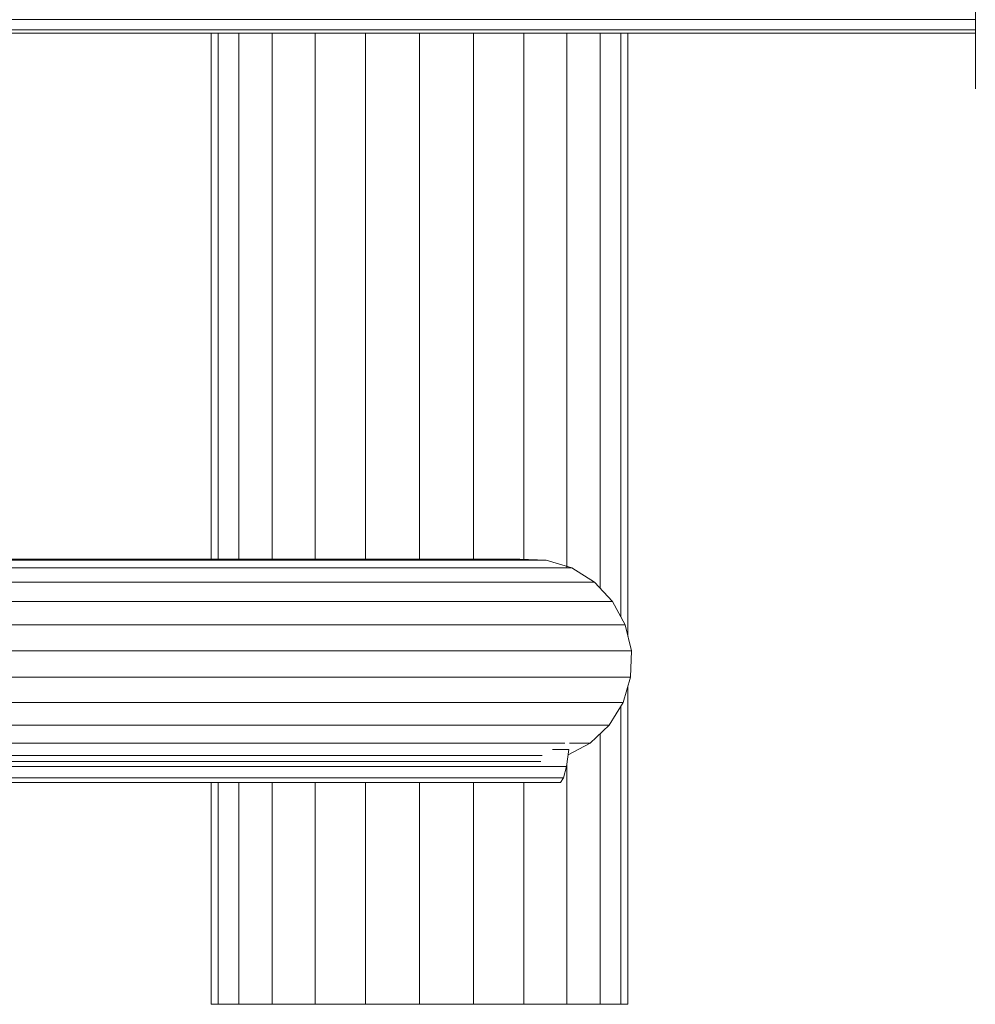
# Model space of a CAD drawing. Header units: millimetres. Extents: x -5903 to 5148, y -923 to 11622.
# Tile 27 of 37: x 3877 to 3993, y 6892 to 7012. Entities that reach past the tile are written whole.
import ezdxf

# ---------------------------------------------------------------- set-up
doc = ezdxf.new("R2010")
doc.units = ezdxf.units.MM
doc.layers.add('G-XREF-____-OTLN', color=7, linetype='Continuous', lineweight=9, true_color=0x007f7f)
doc.layers.add('I-FURN-____-OTLN', color=7, linetype='Continuous', lineweight=9)

# ---------------------------------------------------------------- blocks, each defined once
blk = doc.blocks.new('Gym_Bicycle - BYCYCLE_dwg-951122-Level 1')
at = {"layer": 'G-XREF-____-OTLN'}
for p, q in [((111.74, 508), (110.87, 508)), ((110.87, 469.28), (110.87, 508)), ((110.87, 508), (111.74, 508)), ((110.87, 469.28), (110.87, 508)), ((111.74, 508), (114.27, 508)), ((111.74, 471.7), (111.74, 508)), ((111.74, 508), (114.27, 508)), ((111.74, 508), (111.74, 471.7)), ((118.31, 508), (114.27, 508)), ((114.27, 475.04), (114.27, 508)), ((114.27, 508), (118.31, 508)), ((114.27, 475.04), (114.27, 508)), ((118.31, 508), (123.57, 508)), ((118.31, 478.68), (118.31, 508)), ((118.31, 508), (123.57, 508)), ((118.31, 508), (118.31, 478.68)), ((129.7, 508), (123.57, 508)), ((123.57, 480.97), (123.57, 508)), ((123.57, 508), (129.7, 508)), ((123.57, 480.97), (123.57, 508)), ((136.27, 508), (129.7, 508)), ((129.7, 480.97), (129.7, 508)), ((129.7, 508), (136.27, 508)), ((129.7, 480.97), (129.7, 508)), ((136.27, 508), (142.85, 508)), ((136.27, 480.97), (136.27, 508)), ((142.85, 508), (136.27, 508)), ((136.27, 480.97), (136.27, 508)), ((148.97, 508), (142.85, 508)), ((142.85, 480.97), (142.85, 508)), ((148.97, 508), (142.85, 508)), ((142.85, 480.97), (142.85, 508)), ((148.97, 508), (154.23, 508)), ((148.97, 480.97), (148.97, 508)), ((154.23, 508), (148.97, 508)), ((148.97, 508), (148.97, 480.97)), ((154.23, 508), (158.27, 508)), ((154.23, 480.97), (154.23, 508)), ((158.27, 508), (154.23, 508)), ((154.23, 480.97), (154.23, 508)), ((158.27, 508), (160.81, 508)), ((158.27, 480.97), (158.27, 508)), ((160.81, 508), (158.27, 508)), ((158.27, 480.97), (158.27, 508)), ((160.81, 508), (161.67, 508)), ((160.81, 480.97), (160.81, 508)), ((161.67, 508), (160.81, 508)), ((160.81, 480.97), (160.81, 508)), ((161.67, 480.97), (161.67, 508)), ((161.67, 508), (161.67, 480.97)), ((118.36, 479.04), (118.72, 480.4)), ((118.72, 480.4), (119.1, 480.97)), ((639.34, 480.4), (118.72, 480.4)), ((119.1, 480.97), (639.78, 480.97)), ((118.36, 479.04), (118.06, 476.97)), ((638.93, 479.04), (118.36, 479.04)), ((118.16, 477.6), (115.48, 476.18)), ((216.22, 477.69), (121.3, 477.69)), ((219.27, 478.41), (121.46, 478.41)), ((120.04, 476.97), (118.06, 476.97)), ((120.04, 476.97), (118.06, 476.97)), ((113.14, 473.98), (115.48, 476.18)), ((118, 476.18), (115.48, 476.18)), ((115.48, 476.18), (118, 476.18)), ((213.45, 476.18), (118.56, 476.18)), ((111.45, 471.24), (113.14, 473.98)), ((211.16, 473.98), (113.14, 473.98)), ((211.16, 473.98), (113.14, 473.98)), ((111.45, 471.24), (110.54, 468.15)), ((110.54, 468.15), (111.45, 471.24)), ((209.5, 471.24), (111.45, 471.24)), ((110.45, 464.92), (110.54, 468.15)), ((208.58, 468.15), (110.54, 468.15)), ((111.2, 461.77), (110.45, 464.92)), ((208.47, 464.92), (110.45, 464.92)), ((110.87, 389.63), (110.87, 463.16)), ((110.87, 389.63), (110.87, 463.16)), ((111.2, 461.77), (112.74, 458.91)), ((209.17, 461.77), (111.2, 461.77)), ((111.74, 389.63), (111.74, 460.78)), ((111.74, 460.78), (111.74, 389.63)), ((114.96, 456.54), (112.74, 458.91)), ((210.63, 458.91), (112.74, 458.91)), ((114.27, 389.63), (114.27, 457.28)), ((114.27, 389.63), (114.27, 457.28)), ((117.72, 454.82), (114.96, 456.54)), ((114.96, 456.54), (212.76, 456.54)), ((117.72, 454.82), (114.96, 456.54)), ((117.72, 454.82), (120.81, 453.87)), ((215.41, 454.82), (117.72, 454.82)), ((118.31, 389.63), (118.31, 454.82)), ((118.31, 454.82), (118.31, 389.63)), ((120.81, 453.87), (124.04, 453.75)), ((218.41, 453.87), (120.81, 453.87)), ((123.57, 389.63), (123.57, 453.87)), ((123.57, 389.63), (123.57, 453.87)), ((221.53, 453.75), (124.04, 453.75)), ((129.7, 389.63), (129.7, 453.79)), ((129.7, 389.63), (129.7, 453.79)), ((136.27, 389.63), (136.27, 453.83)), ((136.27, 389.63), (136.27, 453.83)), ((142.85, 389.63), (142.85, 453.87)), ((142.85, 389.63), (142.85, 453.87)), ((148.97, 389.63), (148.97, 453.87)), ((148.97, 453.87), (148.97, 389.63)), ((154.23, 389.63), (154.23, 453.87)), ((154.23, 389.63), (154.23, 453.87)), ((158.27, 389.63), (158.27, 453.75)), ((158.27, 389.63), (158.27, 453.75)), ((160.81, 389.63), (160.81, 453.75)), ((160.81, 389.63), (160.81, 453.75)), ((161.67, 389.63), (161.67, 453.75)), ((161.67, 453.75), (161.67, 389.63)), ((68.53, 396.45), (68.53, 389.66)), ((68.53, 389.24), (68.53, 389.66)), ((68.53, 389.62), (68.53, 389.66)), ((68.53, 389.66), (398.54, 389.66)), ((68.53, 389.24), (68.53, 389.62)), ((68.53, 388.01), (68.53, 389.24)), ((68.53, 389.24), (398.52, 389.24)), ((68.53, 386.07), (68.53, 388.01)), ((68.53, 388.01), (398.5, 388.01))]:
    blk.add_line(p, q, dxfattribs=at)
at = {"layer": 'G-XREF-____-OTLN', "flags": 128}
for points in [[(118.36, 479.04), (118.72, 480.4), (639.34, 480.4), (639.78, 480.97), (660.57, 480.4), (664.78, 480.04)], [(639.78, 480.97), (119.1, 480.97), (118.72, 480.4)], [(118.06, 476.97), (118.36, 479.04), (638.93, 479.04), (659.36, 478.47)], [(118.16, 477.6), (115.48, 476.18), (113.14, 473.98), (111.45, 471.24), (209.5, 471.24), (217.28, 469.87)], [(223.63, 476.38), (216.22, 477.69), (121.3, 477.69)], [(223.63, 476.38), (226.47, 477.14), (219.27, 478.41), (124.5, 478.41)], [(118.56, 476.18), (213.45, 476.18), (221.05, 474.84)], [(110.45, 464.92), (110.54, 468.15), (208.58, 468.15)], [(111.2, 461.77), (110.45, 464.92), (208.47, 464.92), (216.18, 463.56)], [(209.17, 461.77), (111.2, 461.77), (112.74, 458.91)], [(210.63, 458.91), (112.74, 458.91), (114.96, 456.54), (212.76, 456.54)], [(215.41, 454.82), (117.72, 454.82), (120.81, 453.87), (124.04, 453.75), (221.52, 453.75)], [(120.81, 453.87), (218.41, 453.87), (225.1, 452.69), (222.36, 453.6)], [(68.53, 389.66), (68.53, 389.24), (68.53, 388.01)], [(445.93, 389.66), (422.24, 389.66), (398.54, 389.66), (68.53, 389.66)], [(422.11, 388.01), (422.17, 389.24), (398.52, 389.24), (68.53, 389.24)]]:
    blk.add_lwpolyline(points, dxfattribs=at)
blk = doc.blocks.new('Gym_Bicycle - Gym_Bicycle-951134-Level 1')
blk.add_blockref('Gym_Bicycle - BYCYCLE_dwg-951122-Level 1', (-349.12, -253.52))

msp = doc.modelspace()

# ---------------------------------------------------------------- block references
at = {"layer": 'I-FURN-____-OTLN', "rotation": 180}
msp.add_blockref('Gym_Bicycle - Gym_Bicycle-951134-Level 1', (3712.6, 7146.94), dxfattribs=at)

doc.saveas('drawing.dxf')
